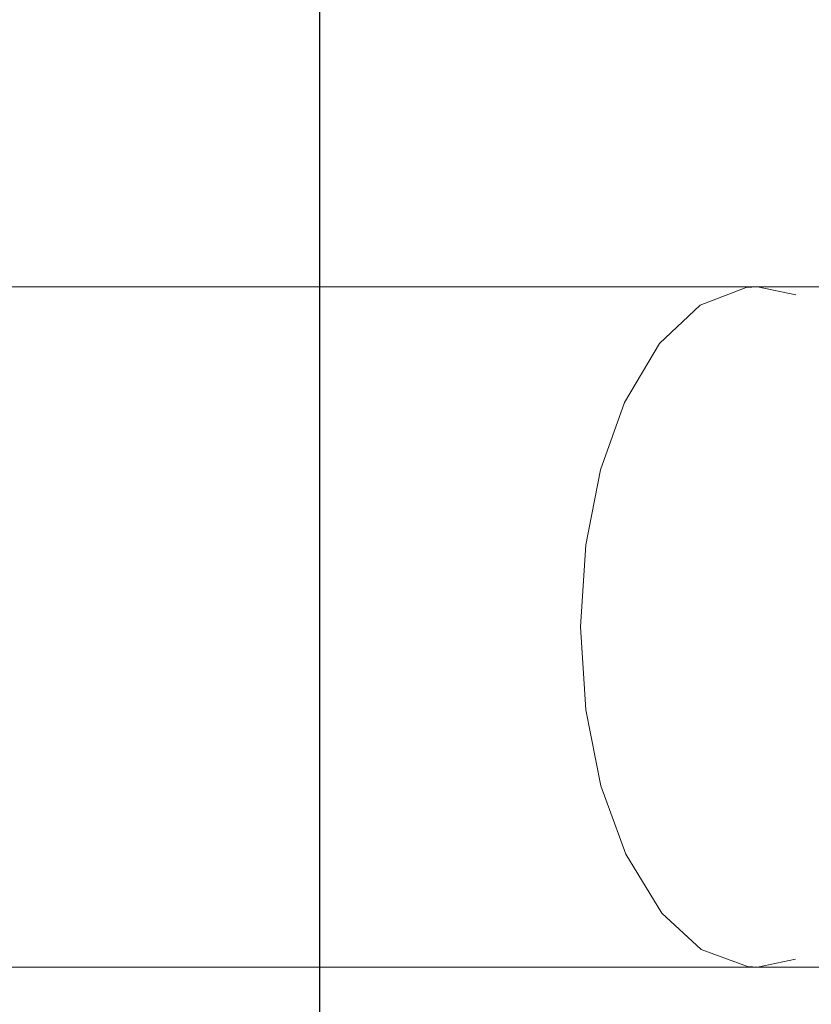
# Model space of a CAD drawing. Header units: millimetres. Extents: x 3925 to 5043, y -86 to 778.
# Tile 40 of 164: x 4352 to 4367, y 210 to 228. Entities that reach past the tile are written whole.
import ezdxf

# ---------------------------------------------------------------- set-up
doc = ezdxf.new("R2010")
doc.units = ezdxf.units.MM
doc.header["$LTSCALE"] = 46.255
doc.header["$PDMODE"] = 3
doc.header["$PDSIZE"] = 1
doc.layers.get('Defpoints').update_dxf_attribs({"linetype": 'CONTINUOUS'})
doc.layers.add('140-154101-01_RIGGDXF_DIMENSION', color=7, linetype='CONTINUOUS')
doc.layers.add('140-155102-0DXF_CONTINUOUS_LINE', color=7, linetype='CONTINUOUS')
doc.styles.add('SLDTEXTSTYLE0', font='arialbd.ttf', dxfattribs={"height": 5.5})
doc.dimstyles.new('SLDDIMSTYLE2', dxfattribs={"dimtxt": 5.650301, "dimasz": 4.572, "dimexe": 0, "dimexo": 0.0625, "dimgap": 1.412575, "dimtad": 0, "dimtih": 1, "dimtoh": 1, "dimlfac": 3.5, "dimrnd": 1e-09, "dimzin": 4, "dimdsep": 46, "dimtxsty": 'SLDTEXTSTYLE0', "dimsah": 1, "dimcen": 0.09, "dimadec": 0, "dimazin": 1, "dimtol": 1, "dimtp": 0.5, "dimtm": 0.5, "dimtfac": 1, "dimtdec": 1, "dimtofl": 0, "dimtmove": 0, "dimatfit": 3, "dimfxl": 1, "dimfrac": 2, "dimtolj": 1, "dimarcsym": 0})

# ---------------------------------------------------------------- blocks, each defined once
blk = doc.blocks.new('*D67')
at = {"layer": '140-154101-01_RIGGDXF_DIMENSION', "color": 0, "linetype": 'Continuous', "lineweight": -2}
for p, q in [((4333.471, 263.891), (4333.471, 182.314)), ((4357.846, 258.613), (4357.846, 182.314)), ((4337.471, 182.314), (4353.846, 182.314)), ((4357.846, 182.314), (4405.313, 182.314))]:
    blk.add_line(p, q, dxfattribs=at)
at = {"layer": '140-154101-01_RIGGDXF_DIMENSION', "color": 0, "linetype": 'Continuous'}
for points in [[(4337.471, 182.981), (4337.471, 181.647), (4333.471, 182.314)], [(4353.846, 182.981), (4353.846, 181.647), (4357.846, 182.314)]]:
    blk.add_solid(points, dxfattribs=at)
at = {"layer": 'Defpoints', "color": 0, "linetype": 'Continuous'}
for p in [(4333.471, 263.954), (4357.846, 258.675), (4357.846, 182.314)]:
    blk.add_point(p, dxfattribs=at)
at = {"layer": '140-154101-01_RIGGDXF_DIMENSION', "color": 0, "linetype": 'Continuous', "insert": (4383.579, 187.263), "char_height": 5.5, "attachment_point": 5, "style": 'SLDTEXTSTYLE0'}
blk.add_mtext('\\A1;97.50 [3.84]', dxfattribs=at)

msp = doc.modelspace()

# ---------------------------------------------------------------- linework, layer by layer
at = {"layer": '140-155102-0DXF_CONTINUOUS_LINE', "color": 7, "linetype": 'Continuous', "lineweight": 0}
for p, q in [((4328.4704, 223.3287), (4520.9704, 223.3287)), ((4365.6932, 223.3161), (4365.8985, 223.3287)), ((4365.8985, 223.3287), (4365.8986, 223.3287)), ((4365.8986, 223.3287), (4366.6054, 223.1797)), ((4365.9, 210.8287), (4366.5976, 210.9743)), ((4328.4708, 210.8287), (4421.7207, 210.8287)), ((4365.7157, 210.8387), (4365.9, 210.8287))]:
    msp.add_line(p, q, dxfattribs=at)
for points in [[(4362.6458, 217.0787), (4362.7423, 218.5897), (4363.0131, 219.9632), (4363.4546, 221.2031), (4364.1002, 222.2855), (4364.847, 222.9928), (4365.6932, 223.3161)], [(4362.6458, 217.0787), (4362.744, 215.5546), (4363.0222, 214.1605), (4363.4792, 212.9017), (4364.1414, 211.8197), (4364.8664, 211.1521), (4365.7157, 210.8387)]]:
    msp.add_lwpolyline(points, dxfattribs=at)

# ---------------------------------------------------------------- dimensions: what is measured, and where the dimension line sits
at = {"layer": '140-154101-01_RIGGDXF_DIMENSION', "color": 2, "linetype": 'Continuous'}
dim = msp.add_linear_dim(base=(4357.8456, 182.3141), p1=(4333.4706, 263.9537), p2=(4357.8456, 258.6752), dimstyle='SLDDIMSTYLE2', override={"dimtxt": 5, "dimasz": 4, "dimtad": 1, "dimtih": 0, "dimtoh": 0, "dimlfac": 4, "dimtol": 0, "dimtp": 0.01, "dimtm": 0.01, "dimtdec": 2, "dimtofl": 1, "dimtzin": 0}, dxfattribs=at)
dim.commit()
dim.dimension.update_dxf_attribs({"geometry": '*D67', "text_midpoint": (4383.5793, 182.3141), "dimtype": 160})

doc.saveas('drawing.dxf')
